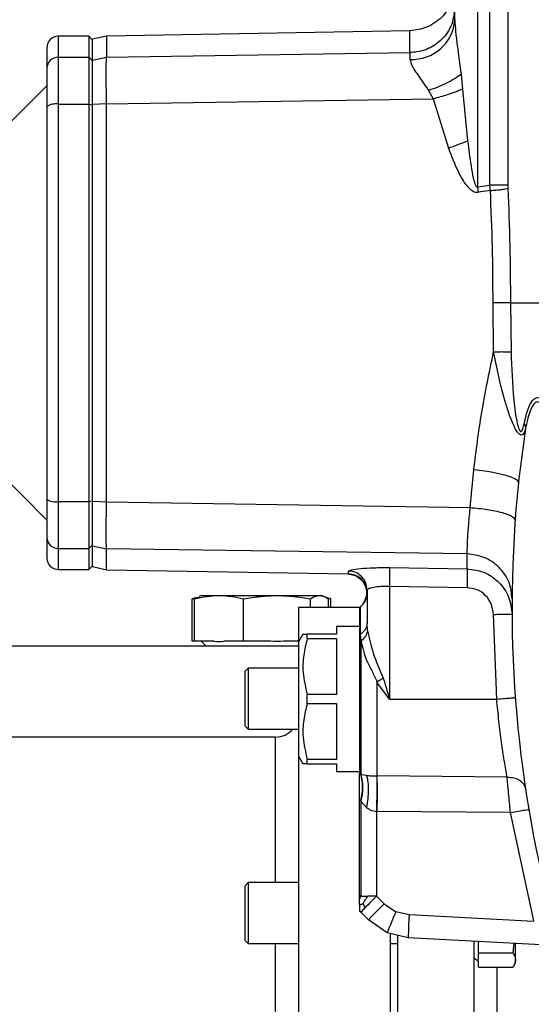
# Model space of a CAD drawing. Header units: millimetres. Extents: x 326 to 3842, y 152 to 2620.
# Tile 14 of 53: x 494 to 561, y 1664 to 1794. Entities that reach past the tile are written whole.
import ezdxf

# ---------------------------------------------------------------- set-up
doc = ezdxf.new("R2010")
doc.units = ezdxf.units.MM

msp = doc.modelspace()

# ---------------------------------------------------------------- linework, layer by layer
at = {"color": 7, "linetype": 'Continuous', "lineweight": 25}
for p, q in [((550.7, 1793.64), (550.7, 1859.46)), ((553.7, 1771.69), (553.7, 1826.34)), ((555.31, 1771.93), (555.31, 1821.05)), ((557.64, 1821.05), (557.64, 1771.93)), ((502.7, 1791.46), (498.7, 1791.46)), ((503.2, 1790.96), (502.7, 1791.46)), ((502.7, 1791.46), (502.7, 1788.71)), ((505.04, 1791.49), (503.19, 1791.07)), ((544.81, 1792.19), (505.03, 1791.49)), ((503.2, 1788.22), (503.2, 1790.96)), ((505.03, 1788.73), (544.81, 1789.31)), ((544.81, 1789.31), (544.82, 1788.43)), ((498.7, 1788.71), (498.7, 1782.55)), ((498.7, 1788.71), (502.7, 1788.71)), ((502.7, 1788.71), (502.7, 1782.55)), ((502.7, 1788.71), (503.2, 1788.22)), ((503.2, 1788.33), (505.03, 1788.73)), ((503.2, 1782.45), (503.2, 1788.22)), ((551.52, 1786.46), (551.72, 1784.52)), ((497.2, 1784.96), (488.09, 1775.85)), ((547.27, 1784.35), (547.86, 1783.24)), ((551.72, 1784.52), (552.38, 1777.75)), ((498.7, 1782.55), (498.7, 1730.37)), ((498.7, 1782.55), (502.7, 1782.55)), ((502.7, 1782.55), (502.7, 1730.37)), ((502.7, 1782.55), (503.2, 1782.45)), ((505.03, 1782.58), (503.2, 1782.5)), ((503.2, 1730.47), (503.2, 1782.45)), ((505.03, 1782.58), (547.86, 1783.24)), ((505.03, 1730.34), (505.03, 1782.58)), ((547.86, 1783.24), (549.85, 1776.79)), ((553.7, 1771.69), (555.31, 1771.93)), ((555.36, 1771.22), (553.81, 1771)), ((555.36, 1771.22), (555.31, 1771.93)), ((557.64, 1771.93), (557.65, 1771.51)), ((555.79, 1750.04), (555.72, 1756.46)), ((557.99, 1756.46), (562.89, 1756.46)), ((557.99, 1756.46), (558.07, 1750.02)), ((488.09, 1737.07), (497.2, 1727.96)), ((552.73, 1729.6), (553.19, 1734.55)), ((559.11, 1733.36), (559.05, 1732.89)), ((498.7, 1730.37), (502.7, 1730.37)), ((498.7, 1730.37), (498.7, 1724.21)), ((502.7, 1730.37), (503.2, 1730.47)), ((502.7, 1730.37), (502.7, 1724.21)), ((503.2, 1724.7), (503.2, 1730.47)), ((503.2, 1730.42), (505.03, 1730.34)), ((505.03, 1730.34), (552.73, 1729.6)), ((502.7, 1724.21), (503.2, 1724.7)), ((503.2, 1721.96), (503.2, 1724.7)), ((503.2, 1724.59), (505.03, 1724.19)), ((498.7, 1724.21), (502.7, 1724.21)), ((502.7, 1724.21), (502.7, 1721.46)), ((552.31, 1723.5), (505.03, 1724.19)), ((505.03, 1721.43), (505.03, 1724.19)), ((502.7, 1721.46), (503.2, 1721.96)), ((503.19, 1721.85), (505.03, 1721.43)), ((542.15, 1721.71), (552.31, 1721.55)), ((498.7, 1721.46), (502.7, 1721.46)), ((505.03, 1721.43), (536.75, 1720.88)), ((536.75, 1720.9), (536.75, 1721.26)), ((552.31, 1719.07), (542.15, 1719.23)), ((542.15, 1719.23), (542.15, 1704.46)), ((516.86, 1717.81), (516.27, 1717.6)), ((517.21, 1717.84), (516.58, 1717.6)), ((517.49, 1718.04), (517.18, 1717.93)), ((517.49, 1718.04), (519.79, 1718.04)), ((519.79, 1718.04), (527.39, 1718.04)), ((527.39, 1718.04), (532.95, 1718.04)), ((532.95, 1718.04), (533.22, 1718.04)), ((533.53, 1717.93), (533.22, 1718.04)), ((534.44, 1717.6), (533.85, 1717.81)), ((539.2, 1718.77), (539.2, 1714.46)), ((516.27, 1717.6), (516.55, 1717.65)), ((516.27, 1712.06), (516.27, 1717.6)), ((516.58, 1712.06), (516.58, 1717.6)), ((523, 1712.06), (523, 1717.6)), ((538.26, 1716.46), (530.2, 1716.46)), ((530.2, 1716.46), (530.2, 1711.96)), ((531.78, 1716.46), (531.78, 1717.6)), ((534.13, 1716.46), (534.13, 1717.6)), ((534.16, 1717.65), (534.44, 1717.6)), ((534.44, 1716.46), (534.44, 1717.6)), ((538.33, 1716.53), (538.2, 1716.41)), ((538.2, 1716.41), (538.2, 1694.65)), ((556.19, 1704.46), (555.75, 1715.57)), ((538.2, 1713.96), (535.2, 1713.96)), ((535.2, 1713.96), (535.2, 1712.96)), ((539.25, 1713.42), (539.2, 1714.46)), ((530.78, 1712.96), (530.2, 1711.96)), ((531.36, 1712.39), (531.36, 1712.96)), ((535.2, 1712.96), (531.36, 1712.96)), ((538.42, 1712.09), (538.33, 1712.96)), ((436, 1711.46), (530.2, 1711.46)), ((516.58, 1712.06), (516.27, 1712.06)), ((519.16, 1712.06), (516.58, 1712.06)), ((517.44, 1712.06), (518.04, 1711.46)), ((523, 1712.06), (520.42, 1712.06)), ((526.53, 1712.06), (523, 1712.06)), ((530.2, 1712.06), (528.25, 1712.06)), ((530.2, 1711.96), (530.2, 1696.96)), ((531.36, 1712.39), (535.2, 1712.39)), ((535.2, 1712.39), (535.2, 1705.04)), ((538.42, 1694.52), (538.42, 1712.09)), ((523.6, 1708.5), (523.2, 1708.1)), ((523.2, 1700.9), (523.2, 1708.1)), ((530.2, 1708.5), (523.6, 1708.5)), ((523.6, 1708.5), (523.6, 1700.5)), ((540.49, 1706.69), (540.49, 1694.36)), ((542.15, 1704.46), (540.49, 1706.69)), ((531.36, 1703.89), (531.36, 1705.04)), ((535.2, 1705.04), (531.36, 1705.04)), ((531.36, 1703.89), (535.2, 1703.89)), ((535.2, 1703.89), (535.2, 1696.54)), ((542.15, 1704.46), (556.19, 1704.46)), ((523.2, 1700.9), (523.6, 1700.5)), ((523.6, 1700.5), (530.2, 1700.5)), ((527.2, 1699.46), (488.79, 1699.46)), ((530.2, 1696.96), (530.78, 1695.96)), ((530.2, 1696.96), (530.2, 1596.46)), ((531.36, 1695.96), (531.36, 1696.54)), ((535.2, 1696.54), (531.36, 1696.54)), ((531.36, 1695.96), (535.2, 1695.96)), ((535.2, 1695.96), (535.2, 1694.96)), ((535.2, 1694.96), (538.2, 1694.96)), ((538.37, 1694.56), (538.2, 1694.65)), ((538.42, 1694.52), (538.37, 1694.56)), ((539.13, 1694.43), (538.42, 1694.52)), ((540.49, 1694.36), (540.47, 1694.36)), ((557.56, 1694.19), (540.49, 1694.36)), ((538.37, 1691.08), (538.2, 1691.17)), ((538.2, 1678.74), (538.2, 1691.17)), ((538.37, 1691.08), (538.38, 1691.06)), ((538.37, 1691.08), (538.37, 1678.58)), ((538.38, 1691.06), (539.1, 1690.24)), ((540.43, 1689.71), (540.49, 1689.71)), ((540.43, 1689.71), (540.43, 1678.58)), ((557.99, 1689.57), (540.49, 1689.71)), ((561.04, 1675.33), (557.99, 1689.57)), ((523.6, 1680.36), (523.2, 1679.96)), ((530.2, 1680.36), (523.6, 1680.36)), ((523.6, 1680.36), (523.6, 1679.19)), ((523.2, 1678.91), (523.2, 1679.96)), ((523.6, 1679.19), (523.6, 1672.36)), ((523.2, 1672.76), (523.2, 1678.91)), ((538.2, 1678.74), (538.37, 1678.58)), ((538.2, 1678.21), (538.2, 1678.74)), ((538.37, 1678.58), (539.31, 1678.58)), ((540.43, 1678.58), (539.31, 1678.58)), ((541.43, 1677.58), (540.43, 1678.58)), ((538.2, 1676.67), (538.37, 1676.46)), ((538.37, 1676.46), (538.2, 1676.62)), ((538.37, 1676.46), (539.37, 1675.46)), ((541.43, 1677.58), (542.98, 1676.53)), ((544.71, 1676.12), (542.98, 1676.53)), ((541.84, 1673.78), (539.37, 1675.46)), ((541.84, 1673.78), (539.37, 1675.46)), ((561.06, 1675.26), (544.71, 1676.12)), ((523.2, 1672.76), (523.6, 1672.36)), ((544.6, 1673.13), (541.84, 1673.78)), ((544.6, 1673.13), (541.84, 1673.78)), ((542.2, 1673.74), (542.2, 1596.46)), ((543.2, 1673.5), (543.2, 1596.46)), ((566.46, 1671.98), (544.6, 1673.13)), ((553.2, 1672.67), (553.2, 1596.46)), ((553.8, 1671.16), (553.8, 1672.64)), ((523.6, 1672.36), (530.2, 1672.36)), ((542.2, 1672.36), (543.2, 1672.36)), ((558.42, 1672.4), (558.3, 1671.16)), ((558.65, 1670.21), (558.65, 1672.39)), ((553.2, 1670.55), (553.8, 1669.95)), ((553.8, 1671.16), (558.3, 1671.16)), ((553.8, 1670.42), (553.8, 1671.16)), ((553.8, 1669.26), (553.8, 1670.01)), ((558.56, 1669.74), (558.65, 1670)), ((558.65, 1670), (558.65, 1670.21)), ((553.8, 1669.26), (558.3, 1669.26))]:
    msp.add_line(p, q, dxfattribs=at)
at = {"color": 8, "linetype": 'Continuous', "lineweight": 25}
for p, q in [((498.7, 1791.46), (498.7, 1788.71)), ((544.81, 1789.31), (544.81, 1792.19)), ((559.97, 1739.98), (559.11, 1733.36)), ((498.7, 1724.21), (498.7, 1721.46)), ((538.33, 1712.96), (538.33, 1716.53)), ((527.2, 1680.36), (527.2, 1699.46)), ((527.2, 1640.56), (527.2, 1672.36)), ((556.2, 1669.26), (556.2, 1643.91))]:
    msp.add_line(p, q, dxfattribs=at)
at = {"color": 7, "linetype": 'Continuous', "lineweight": 25, "flags": 128}
for points in [[(505.03, 1791.49), (505.03, 1791.32), (505.03, 1790.8), (505.03, 1789.94), (505.03, 1788.73)], [(559.05, 1732.89), (558.96, 1733.1), (558.64, 1733.33), (558.1, 1733.57), (557.38, 1733.81), (556.49, 1734.03), (555.46, 1734.23), (554.35, 1734.41), (553.19, 1734.55)]]:
    msp.add_lwpolyline(points, dxfattribs=at)
at = {"color": 7, "linetype": 'Continuous', "lineweight": 25}
for centre, radius, start, end in [((545.09, 1794.05), 5.63, 267.2619, 355.753), ((498.7, 1789.96), 1.5, 90, 180), ((498.69, 1787.22), 1.48, 89.3673, 179.3555), ((498.35, 1780.52), 2.06, 79.9896, 123.5911), ((538.53, 1810.19), 35.27, 288.7139, 293.1241), ((718.2, 1716.46), 160, 174.1072, 194.6636), ((498.35, 1732.4), 2.06, 236.4089, 280.0104), ((498.69, 1725.7), 1.48, 180.6445, 270.6327), ((498.7, 1722.96), 1.5, 180, 270), ((536.2, 1718.65), 3, 315, 326.781), ((527.2, 1702.46), 3, 270, 319.2504), ((532.4, 1692.85), 6.25, 343.2969, 15.5289), ((541.61, 1676.95), 3.63, 153.3433, 159.7183), ((667.86, 1551), 180.32, 134.9674, 135.6339), ((546.16, 1669.71), 10.31, 134.3149, 139.1286), ((583.17, 1634.81), 59.76, 134.2954, 137.1367), ((585.3, 1657.36), 46.46, 155.6302, 159.3053), ((587.62, 1673.12), 43.02, 176.0025, 179.9963)]:
    msp.add_arc(centre, radius, start, end, dxfattribs=at)
for points, knots in [([(550.7, 1798.19), (550.63, 1797.44), (550.51, 1796.29), (549.77, 1794.91), (549.02, 1793.95), (548.07, 1793.18), (546.7, 1792.42), (545.55, 1792.28), (544.81, 1792.19)], [0, 0, 0, 0, 0.239703, 0.368523, 0.500006, 0.631487, 0.760306, 1, 1, 1, 1]), ([(550.7, 1795.17), (550.6, 1794.35), (550.39, 1792.64), (548.8, 1790.69), (546.82, 1789.53), (545.46, 1789.38), (544.81, 1789.31)], [0, 0, 0, 0, 0.270479, 0.562372, 0.789516, 1, 1, 1, 1]), ([(550.7, 1793.64), (550.73, 1793.1), (550.78, 1792.02), (551.1, 1789.62), (551.35, 1787.74), (551.52, 1786.46)], [0, 0, 0, 0, 0.238114, 0.4815, 1, 1, 1, 1]), ([(503.2, 1788.33), (503.2, 1788.59), (503.2, 1789.36), (503.2, 1790.3), (503.2, 1790.98), (503.2, 1791.02), (503.2, 1791.04)], [0, 0, 0, 0, 0.148022, 0.444752, 0.741484, 1, 1, 1, 1]), ([(497.2, 1789.96), (497.2, 1789.85), (497.2, 1789.62), (497.2, 1788.03), (497.2, 1787.24)], [0, 0, 0, 0, 0.501384, 1, 1, 1, 1]), ([(503.2, 1782.5), (503.2, 1783.31), (503.2, 1784.95), (503.2, 1786.89), (503.2, 1787.94), (503.2, 1788.24), (503.2, 1788.33)], [0, 0, 0, 0, 0.293278, 0.586543, 0.879811, 1, 1, 1, 1]), ([(505.03, 1782.58), (505.02, 1783.33), (505, 1784.8), (504.99, 1786.63), (505, 1788.06), (505.02, 1788.51), (505.03, 1788.73)], [0, 0, 0, 0, 0.253293, 0.500002, 0.746669, 1, 1, 1, 1]), ([(544.82, 1788.43), (544.89, 1788.15), (545.02, 1787.57), (545.94, 1786.24), (546.74, 1785.09), (547.27, 1784.35)], [0, 0, 0, 0, 0.259124, 0.517012, 1, 1, 1, 1]), ([(497.2, 1787.24), (497.2, 1787.06), (497.2, 1786.7), (497.2, 1785.54), (497.2, 1784.02), (497.2, 1782.83), (497.2, 1782.24)], [0, 0, 0, 0, 0.244761, 0.500003, 0.755243, 1, 1, 1, 1]), ([(551.52, 1786.46), (551.25, 1786.26), (550.69, 1785.86), (549.63, 1785.29), (548.48, 1784.77), (547.67, 1784.49), (547.27, 1784.35)], [0, 0, 0, 0, 0.247117, 0.500004, 0.752884, 1, 1, 1, 1]), ([(551.72, 1784.52), (551.08, 1784.26), (549.92, 1783.79), (548.49, 1783.41), (547.86, 1783.24)], [0, 0, 0, 0, 0.560003, 1, 1, 1, 1]), ([(503.2, 1730.42), (503.2, 1731.68), (503.2, 1735.47), (503.2, 1741.85), (503.2, 1749.72), (503.2, 1757.78), (503.2, 1766.02), (503.2, 1774.29), (503.2, 1779.76), (503.2, 1782.5)], [0, 0, 0, 0, 0.0735823, 0.2210833, 0.3685842, 0.5250387, 0.6814925, 0.8403883, 1, 1, 1, 1]), ([(497.2, 1782.24), (497.2, 1777.99), (497.2, 1769.47), (497.2, 1756.46), (497.2, 1743.45), (497.2, 1734.93), (497.2, 1730.68)], [0, 0, 0, 0, 0.249308, 0.499999, 0.750692, 1, 1, 1, 1]), ([(552.38, 1777.75), (552.52, 1776.65), (552.72, 1775.01), (553.04, 1773.11), (553.28, 1772.22), (553.44, 1771.83), (553.56, 1771.71), (553.61, 1771.68), (553.66, 1771.68), (553.69, 1771.69), (553.7, 1771.69)], [0, 0, 0, 0, 0.527516, 0.783745, 0.904208, 0.967107, 0.97704, 0.985273, 0.992572, 1, 1, 1, 1]), ([(549.85, 1776.79), (550.26, 1775.72), (550.87, 1774.1), (551.88, 1772.3), (552.6, 1771.43), (553.13, 1771.08), (553.53, 1770.98), (553.72, 1770.99), (553.81, 1771)], [0, 0, 0, 0, 0.467937, 0.708668, 0.836634, 0.924539, 0.962861, 1, 1, 1, 1]), ([(553.81, 1771), (553.79, 1771.13), (553.75, 1771.36), (553.72, 1771.59), (553.7, 1771.69)], [0, 0, 0, 0, 0.56001, 1, 1, 1, 1]), ([(557.64, 1771.93), (557.53, 1771.93), (557.3, 1771.93), (556.74, 1771.93), (556.06, 1771.93), (555.56, 1771.93), (555.31, 1771.93)], [0, 0, 0, 0, 0.2500058, 0.4999992, 0.750001, 1, 1, 1, 1]), ([(555.36, 1771.22), (555.61, 1771.24), (556.1, 1771.26), (556.77, 1771.34), (557.32, 1771.42), (557.54, 1771.48), (557.65, 1771.51)], [0, 0, 0, 0, 0.25, 0.499998, 0.749999, 1, 1, 1, 1]), ([(555.72, 1756.46), (555.7, 1758.91), (555.67, 1763.84), (555.47, 1768.75), (555.36, 1771.22)], [0, 0, 0, 0, 0.496094, 1, 1, 1, 1]), ([(557.65, 1771.51), (557.75, 1769.01), (557.95, 1764.01), (557.98, 1758.97), (557.99, 1756.46)], [0, 0, 0, 0, 0.5005687, 1, 1, 1, 1]), ([(557.99, 1756.46), (557.87, 1756.46), (557.61, 1756.46), (556.84, 1756.46), (556.15, 1756.46), (555.72, 1756.46)], [0, 0, 0, 0, 0.280813, 0.561623, 1, 1, 1, 1]), ([(553.19, 1734.55), (553.5, 1737.06), (554.15, 1742.23), (555.24, 1747.39), (555.79, 1750.04)], [0, 0, 0, 0, 0.485733, 1, 1, 1, 1]), ([(555.79, 1750.04), (556.04, 1750.05), (556.52, 1750.06), (557.18, 1750.06), (557.74, 1750.04), (557.96, 1750.03), (558.07, 1750.02)], [0, 0, 0, 0, 0.250004, 0.500009, 0.750006, 1, 1, 1, 1]), ([(559.97, 1739.98), (559.97, 1739.97), (559.96, 1739.97), (559.96, 1739.96), (559.96, 1739.94), (559.95, 1739.91), (559.94, 1739.86), (559.91, 1739.77), (559.86, 1739.61), (559.78, 1739.39), (559.64, 1739.17), (559.43, 1739.06), (559.17, 1739.17), (558.83, 1739.57), (558.35, 1740.47), (557.81, 1741.86), (557.13, 1744.04), (556.43, 1746.77), (556.01, 1748.96), (555.79, 1750.04)], [0, 0, 0, 0, 0.001119, 0.001998, 0.003574, 0.006395, 0.011452, 0.020554, 0.037064, 0.067511, 0.104995, 0.147561, 0.194186, 0.237044, 0.309522, 0.43367, 0.550015, 0.776564, 1, 1, 1, 1]), ([(558.07, 1750.02), (558.15, 1747.92), (558.28, 1744.78), (558.69, 1741.42), (559.01, 1740.17), (559.12, 1739.85), (559.21, 1739.69), (559.28, 1739.61), (559.34, 1739.58), (559.43, 1739.58), (559.53, 1739.71), (559.67, 1740.04), (559.74, 1740.38), (559.78, 1740.59)], [0, 0, 0, 0, 0.498159, 0.746301, 0.788934, 0.822204, 0.836111, 0.848825, 0.861022, 0.873471, 0.901419, 0.936802, 1, 1, 1, 1]), ([(559.78, 1740.59), (559.94, 1741.31), (560.2, 1742.42), (560.74, 1743.52), (561.17, 1743.96), (561.55, 1744.05), (561.96, 1743.95), (562.69, 1743.26), (563.17, 1742.15), (563.49, 1741.42)], [0, 0, 0, 0, 0.250378, 0.38542, 0.500489, 0.563186, 0.623931, 0.75054, 1, 1, 1, 1]), ([(563.05, 1740.91), (562.82, 1741.61), (562.52, 1742.5), (562.03, 1743.2), (561.76, 1743.43), (561.49, 1743.48), (561.17, 1743.34), (560.81, 1742.86), (560.34, 1741.75), (560.12, 1740.68), (559.97, 1739.98)], [0, 0, 0, 0, 0.248962, 0.316622, 0.37838, 0.438004, 0.4997, 0.608295, 0.741764, 1, 1, 1, 1]), ([(559.78, 1740.59), (559.84, 1740.49), (559.95, 1740.28), (559.96, 1740.08), (559.97, 1739.98)], [0, 0, 0, 0, 0.50001, 1, 1, 1, 1]), ([(497.2, 1730.68), (497.2, 1730.09), (497.2, 1728.9), (497.2, 1727.38), (497.2, 1726.22), (497.2, 1725.86), (497.2, 1725.68)], [0, 0, 0, 0, 0.244757, 0.499997, 0.755239, 1, 1, 1, 1]), ([(503.2, 1724.59), (503.2, 1724.85), (503.2, 1725.37), (503.2, 1727.13), (503.2, 1728.93), (503.2, 1730.09), (503.2, 1730.42)], [0, 0, 0, 0, 0.293578, 0.587069, 0.880337, 1, 1, 1, 1]), ([(505.03, 1724.19), (505.02, 1724.42), (505, 1724.86), (504.99, 1726.29), (505, 1728.12), (505.02, 1729.59), (505.03, 1730.34)], [0, 0, 0, 0, 0.25451, 0.499998, 0.74562, 1, 1, 1, 1]), ([(552.31, 1723.5), (552.32, 1723.72), (552.34, 1724.17), (552.39, 1725.58), (552.5, 1727.41), (552.66, 1728.87), (552.73, 1729.6)], [0, 0, 0, 0, 0.24822, 0.497504, 0.748089, 1, 1, 1, 1]), ([(552.73, 1729.6), (553.48, 1729.53), (554.64, 1729.42), (556.02, 1729.16), (556.96, 1728.93), (557.72, 1728.67), (558.44, 1728.32), (558.55, 1728.06), (558.61, 1727.89)], [0, 0, 0, 0, 0.239486, 0.368379, 0.499999, 0.631619, 0.760511, 1, 1, 1, 1]), ([(497.2, 1725.68), (497.2, 1724.89), (497.2, 1723.31), (497.2, 1723.08), (497.2, 1722.96)], [0, 0, 0, 0, 0.498616, 1, 1, 1, 1]), ([(503.2, 1721.88), (503.2, 1721.87), (503.2, 1721.78), (503.2, 1722.16), (503.2, 1723), (503.2, 1724.06), (503.2, 1724.59)], [0, 0, 0, 0, 0.050053, 0.36297, 0.680768, 1, 1, 1, 1]), ([(558.21, 1717.6), (558.13, 1718.33), (558.02, 1719.46), (557.29, 1720.82), (556.53, 1721.76), (555.59, 1722.53), (554.21, 1723.27), (553.06, 1723.41), (552.31, 1723.5)], [0, 0, 0, 0, 0.239605, 0.368454, 0.500001, 0.631545, 0.760398, 1, 1, 1, 1]), ([(552.31, 1721.55), (552.31, 1721.76), (552.31, 1722.14), (552.31, 1722.82), (552.31, 1723.29), (552.31, 1723.5)], [0, 0, 0, 0, 0.40197, 0.735305, 1, 1, 1, 1]), ([(536.75, 1721.26), (536.83, 1721.32), (537, 1721.44), (538.25, 1721.6), (540.03, 1721.72), (541.45, 1721.71), (542.15, 1721.71)], [0, 0, 0, 0, 0.249909, 0.499668, 0.7493887, 1, 1, 1, 1]), ([(542.15, 1719.23), (542.16, 1719.57), (542.17, 1720.25), (542.17, 1721.03), (542.16, 1721.54), (542.16, 1721.65), (542.15, 1721.71)], [0, 0, 0, 0, 0.279668, 0.559353, 0.779682, 1, 1, 1, 1]), ([(536.67, 1720.88), (536.95, 1720.84), (537.46, 1720.79), (538.17, 1720.39), (538.66, 1719.89), (538.97, 1719.29), (539.14, 1718.65), (539.13, 1717.81), (538.85, 1717.27), (538.7, 1716.98)], [0, 0, 0, 0, 0.157264, 0.284391, 0.451457, 0.541739, 0.663354, 0.816168, 1, 1, 1, 1]), ([(539.2, 1718.77), (539.17, 1719.1), (539.09, 1719.74), (538.53, 1720.56), (537.72, 1721.14), (537.07, 1721.22), (536.75, 1721.26)], [0, 0, 0, 0, 0.249992, 0.499995, 0.750001, 1, 1, 1, 1]), ([(539.2, 1718.4), (539.17, 1718.73), (539.09, 1719.37), (538.53, 1720.19), (537.72, 1720.77), (537.07, 1720.86), (536.75, 1720.9)], [0, 0, 0, 0, 0.25001, 0.5, 0.750001, 1, 1, 1, 1]), ([(552.31, 1721.55), (553.09, 1721.45), (554.64, 1721.25), (556.58, 1719.86), (557.93, 1717.9), (558.12, 1716.36), (558.21, 1715.59)], [0, 0, 0, 0, 0.250722, 0.501005, 0.750758, 1, 1, 1, 1]), ([(552.31, 1721.55), (552.32, 1721.49), (552.32, 1721.35), (552.33, 1720.76), (552.32, 1719.98), (552.32, 1719.38), (552.31, 1719.07)], [0, 0, 0, 0, 0.250001, 0.500004, 0.749995, 1, 1, 1, 1]), ([(542.15, 1719.23), (541.96, 1719.23), (541.57, 1719.24), (540.82, 1719.21), (540.01, 1719.12), (539.34, 1718.95), (539.25, 1718.83), (539.2, 1718.77)], [0, 0, 0, 0, 0.124459, 0.251388, 0.500722, 0.750261, 1, 1, 1, 1]), ([(555.75, 1715.57), (555.7, 1716.03), (555.59, 1716.94), (554.8, 1718.08), (553.67, 1718.9), (552.76, 1719.01), (552.31, 1719.07)], [0, 0, 0, 0, 0.250571, 0.500274, 0.750053, 1, 1, 1, 1]), ([(516.58, 1717.6), (517.11, 1717.73), (517.65, 1717.85), (518.72, 1718), (519.26, 1718.04), (519.79, 1718.04)], [0, 0, 0, 0, 0.5, 0.5, 1, 1, 1, 1]), ([(519.79, 1718.04), (520.33, 1718.04), (520.86, 1718), (521.93, 1717.85), (522.47, 1717.74), (523, 1717.6)], [0, 0, 0, 0, 0.5, 0.5, 1, 1, 1, 1]), ([(523, 1717.6), (523.73, 1717.74), (524.47, 1717.85), (525.93, 1718), (526.66, 1718.04), (527.39, 1718.04)], [0, 0, 0, 0, 0.5, 0.5, 1, 1, 1, 1]), ([(527.39, 1718.04), (528.12, 1718.04), (528.85, 1718), (530.31, 1717.85), (531.04, 1717.74), (531.78, 1717.6)], [0, 0, 0, 0, 0.5, 0.5, 1, 1, 1, 1]), ([(531.78, 1717.6), (531.97, 1717.74), (532.17, 1717.85), (532.56, 1718), (532.75, 1718.04), (532.95, 1718.04)], [0, 0, 0, 0, 0.5, 0.5, 1, 1, 1, 1]), ([(532.95, 1718.04), (533.15, 1718.04), (533.34, 1718), (533.73, 1717.85), (533.93, 1717.74), (534.13, 1717.6)], [0, 0, 0, 0, 0.5, 0.5, 1, 1, 1, 1]), ([(539.2, 1718.4), (539.16, 1718.08), (539.08, 1717.5), (538.74, 1717.05), (538.72, 1717.01), (538.71, 1717.01)], [0, 0, 0, 0, 0.4995858, 0.8813623, 1, 1, 1, 1]), ([(555.75, 1715.57), (556.11, 1715.58), (556.84, 1715.58), (557.64, 1715.58), (558.12, 1715.59), (558.18, 1715.59), (558.21, 1715.59)], [0, 0, 0, 0, 0.279628, 0.559253, 0.779627, 1, 1, 1, 1]), ([(539.2, 1714.46), (539.19, 1714.32), (539.17, 1714.04), (538.99, 1713.65), (538.72, 1713.27), (538.46, 1713.07), (538.33, 1712.96)], [0, 0, 0, 0, 0.250001, 0.500006, 0.749998, 1, 1, 1, 1]), ([(530.83, 1712.96), (530.82, 1712.96), (530.75, 1712.96), (531.09, 1712.96), (531.36, 1712.96)], [0, 0, 0, 0, 0.203143, 1, 1, 1, 1]), ([(539.25, 1713.42), (539.18, 1713.18), (539.05, 1712.7), (538.63, 1712.3), (538.42, 1712.09)], [0, 0, 0, 0, 0.499988, 1, 1, 1, 1]), ([(539.25, 1713.42), (539.46, 1712.46), (539.91, 1710.45), (540.84, 1708.32), (541.32, 1707.21)], [0, 0, 0, 0, 0.481299, 1, 1, 1, 1]), ([(531.36, 1712.39), (531.17, 1711.67), (530.8, 1710.21), (530.71, 1707.71), (531.12, 1706), (531.36, 1705.04)], [0, 0, 0, 0, 0.297442, 0.601819, 1, 1, 1, 1]), ([(538.42, 1712.09), (538.59, 1711.23), (538.8, 1710.15), (539.38, 1709.01), (539.5, 1708.78), (539.51, 1708.76), (539.54, 1708.7), (539.65, 1708.49), (539.99, 1707.84), (540.28, 1707.18), (540.49, 1706.69)], [0, 0, 0, 0, 0.51796, 0.64233, 0.643419, 0.645378, 0.651889, 0.675317, 0.763994, 1, 1, 1, 1]), ([(541.32, 1707.21), (541.18, 1707.12), (540.91, 1706.95), (540.63, 1706.78), (540.49, 1706.69)], [0, 0, 0, 0, 0.500005, 1, 1, 1, 1]), ([(541.32, 1707.21), (541.46, 1706.75), (541.69, 1705.96), (541.96, 1705.08), (542.1, 1704.63), (542.14, 1704.51), (542.15, 1704.48), (542.15, 1704.47), (542.15, 1704.46)], [0, 0, 0, 0, 0.499943, 0.863841, 0.960381, 0.987301, 0.99542, 1, 1, 1, 1]), ([(531.36, 1703.89), (531.17, 1703.17), (530.8, 1701.71), (530.71, 1699.21), (531.12, 1697.5), (531.36, 1696.54)], [0, 0, 0, 0, 0.297442, 0.601825, 1, 1, 1, 1]), ([(556.19, 1704.46), (556.55, 1704.49), (557.27, 1704.54), (558.08, 1704.6), (558.56, 1704.64), (558.61, 1704.64), (558.64, 1704.65)], [0, 0, 0, 0, 0.279631, 0.559256, 0.779633, 1, 1, 1, 1]), ([(557.56, 1694.19), (557.44, 1694.86), (557.32, 1695.56), (557.07, 1697.11), (556.82, 1698.79), (556.47, 1701.53), (556.29, 1703.48), (556.19, 1704.46)], [0, 0, 0, 0, 0.250058, 0.263542, 0.499806, 0.750392, 1, 1, 1, 1]), ([(531.36, 1695.96), (531.16, 1695.96), (530.83, 1695.96), (530.83, 1695.96), (530.83, 1695.96)], [0, 0, 0, 0, 0.594507, 1, 1, 1, 1]), ([(538.2, 1691.17), (538.2, 1691.38), (538.2, 1692.01), (538.2, 1693.08), (538.2, 1694.04), (538.2, 1694.49), (538.2, 1694.65)], [0, 0, 0, 0, 0.154013, 0.464893, 0.80528, 1, 1, 1, 1]), ([(538.37, 1691.08), (538.5, 1691.79), (538.73, 1693.05), (538.48, 1694.09), (538.37, 1694.56)], [0, 0, 0, 0, 0.560005, 1, 1, 1, 1]), ([(539.13, 1694.43), (539.2, 1694.14), (539.33, 1693.57), (539.37, 1692.53), (539.31, 1691.4), (539.17, 1690.62), (539.1, 1690.24)], [0, 0, 0, 0, 0.24748, 0.500002, 0.752524, 1, 1, 1, 1]), ([(539.13, 1694.43), (539.34, 1694.41), (539.75, 1694.38), (540.23, 1694.36), (540.47, 1694.36)], [0, 0, 0, 0, 0.507497, 1, 1, 1, 1]), ([(540.47, 1694.36), (540.47, 1694.06), (540.47, 1693.46), (540.47, 1692.3), (540.45, 1691.04), (540.44, 1690.15), (540.43, 1689.71)], [0, 0, 0, 0, 0.246906, 0.500003, 0.75309, 1, 1, 1, 1]), ([(540.49, 1694.36), (540.49, 1694.06), (540.5, 1693.46), (540.5, 1692.3), (540.5, 1691.04), (540.49, 1690.15), (540.49, 1689.71)], [0, 0, 0, 0, 0.246905, 0.500002, 0.753085, 1, 1, 1, 1]), ([(557.56, 1694.19), (557.86, 1694.18), (558.45, 1694.16), (559.22, 1693.82), (559.79, 1693.3), (559.92, 1692.86), (559.99, 1692.64)], [0, 0, 0, 0, 0.25, 0.500004, 0.749999, 1, 1, 1, 1]), ([(557.99, 1689.57), (557.95, 1690), (557.87, 1690.88), (557.75, 1692.13), (557.64, 1693.28), (557.59, 1693.89), (557.56, 1694.19)], [0, 0, 0, 0, 0.248549, 0.498456, 0.748566, 1, 1, 1, 1]), ([(539.1, 1690.24), (539.3, 1690.09), (539.69, 1689.82), (540.2, 1689.75), (540.43, 1689.71)], [0, 0, 0, 0, 0.526486, 1, 1, 1, 1]), ([(557.99, 1689.57), (558.35, 1689.63), (559.06, 1689.75), (559.85, 1689.88), (560.33, 1689.96), (560.38, 1689.98), (560.41, 1689.98)], [0, 0, 0, 0, 0.2796267, 0.5592558, 0.7796271, 1, 1, 1, 1]), ([(538.2, 1677.41), (538.2, 1677.52), (538.2, 1677.76), (538.2, 1678.04), (538.2, 1678.21)], [0, 0, 0, 0, 0.413852, 1, 1, 1, 1]), ([(538.66, 1677.62), (538.73, 1677.73), (538.83, 1677.89), (538.99, 1678.14), (539.14, 1678.35), (539.25, 1678.5), (539.31, 1678.58)], [0, 0, 0, 0, 0.3494401, 0.5563992, 0.7614329, 1, 1, 1, 1]), ([(538.2, 1677.41), (538.25, 1677.43), (538.32, 1677.46), (538.44, 1677.51), (538.54, 1677.56), (538.62, 1677.6), (538.66, 1677.62)], [0, 0, 0, 0, 0.318874, 0.534505, 0.762583, 1, 1, 1, 1]), ([(538.2, 1677.41), (538.2, 1677.31), (538.2, 1677.05), (538.2, 1676.79), (538.2, 1676.7), (538.2, 1676.67)], [0, 0, 0, 0, 0.275633, 0.712807, 1, 1, 1, 1]), ([(538.96, 1677.09), (538.9, 1677.18), (538.79, 1677.35), (538.7, 1677.53), (538.66, 1677.62)], [0, 0, 0, 0, 0.519354, 1, 1, 1, 1]), ([(558.3, 1671.16), (558.41, 1671), (558.5, 1670.85), (558.62, 1670.53), (558.65, 1670.37), (558.65, 1670.21)], [0, 0, 0, 0, 0.5, 0.5, 1, 1, 1, 1]), ([(558.65, 1670.21), (558.65, 1670.05), (558.62, 1669.9), (558.5, 1669.58), (558.41, 1669.42), (558.3, 1669.26)], [0, 0, 0, 0, 0.5, 0.5, 1, 1, 1, 1])]:
    msp.add_open_spline(points, degree=3, knots=knots, dxfattribs=at)
for points in [[(519.16, 1712.06), (519.58, 1711.99), (520, 1711.99), (520.42, 1712.06)], [(528.25, 1712.06), (527.68, 1711.99), (527.1, 1711.99), (526.53, 1712.06)], [(553.8, 1670.01), (553.74, 1670.14), (553.74, 1670.28), (553.8, 1670.42)]]:
    msp.add_open_spline(points, degree=3, dxfattribs=at)

doc.saveas('drawing.dxf')
